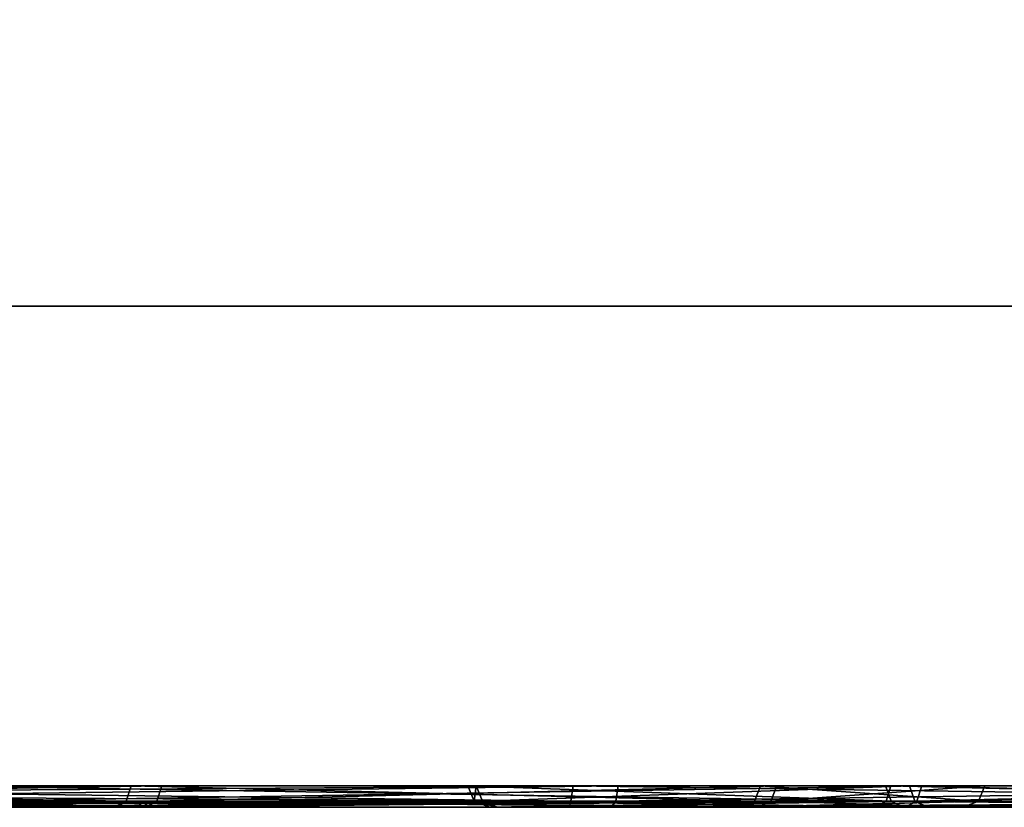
# Model space of a CAD drawing. Header units: millimetres. Extents: x -150 to 150, y -85 to 1149.
# Tile 215 of 256: x 111.91 to 113.28, y 1007.2 to 1008.3. Entities that reach past the tile are written whole.
import ezdxf

# ---------------------------------------------------------------- set-up
doc = ezdxf.new("R2010")
doc.units = ezdxf.units.MM
doc.header["$LTSCALE"] = 21.359881
for name, color, linetype in [('2381', 7, 'CONTINUOUS'), ('2382', 7, 'CONTINUOUS'), ('2383', 7, 'CONTINUOUS'), ('2422', 7, 'CONTINUOUS'), ('2423', 7, 'CONTINUOUS'), ('2424', 7, 'CONTINUOUS'), ('2461', 7, 'CONTINUOUS'), ('2462', 7, 'CONTINUOUS'), ('2465', 7, 'CONTINUOUS'), ('2502', 7, 'CONTINUOUS'), ('2503', 7, 'CONTINUOUS'), ('2506', 7, 'CONTINUOUS'), ('3659', 7, 'CONTINUOUS'), ('3660', 7, 'CONTINUOUS'), ('3691', 7, 'CONTINUOUS'), ('3692', 7, 'CONTINUOUS'), ('3695', 7, 'CONTINUOUS'), ('3732', 7, 'CONTINUOUS'), ('3733', 7, 'CONTINUOUS'), ('3736', 7, 'CONTINUOUS'), ('3773', 7, 'CONTINUOUS'), ('3774', 7, 'CONTINUOUS'), ('3777', 7, 'CONTINUOUS'), ('9022', 7, 'CONTINUOUS'), ('9024', 7, 'CONTINUOUS')]:
    doc.layers.add(name, color=color, linetype=linetype)

msp = doc.modelspace()

# ---------------------------------------------------------------- linework, layer by layer
at = {"layer": '2381', "linetype": 'CONTINUOUS'}
for points in [[(112.5614, 1007.2, 258.0775), (113.1412, 1007.2, 259.7041), (112.5405, 1007.2088, 258.0813), (112.5614, 1007.2, 258.0775)], [(112.5405, 1007.2088, 258.0813), (113.1412, 1007.2, 259.7041), (113.1225, 1007.2088, 259.7142), (112.5405, 1007.2088, 258.0813)], [(112.5521, 1007.2088, 256.3479), (112.5614, 1007.2, 258.0775), (112.5405, 1007.2088, 258.0813), (112.5521, 1007.2088, 256.3479)], [(112.5726, 1007.2, 256.3538), (112.5614, 1007.2, 258.0775), (112.5521, 1007.2088, 256.3479), (112.5726, 1007.2, 256.3538)], [(113.172, 1007.2, 254.7374), (112.5726, 1007.2, 256.3538), (112.5521, 1007.2088, 256.3479), (113.172, 1007.2, 254.7374)], [(113.1558, 1007.2088, 254.723), (113.172, 1007.2, 254.7374), (112.5521, 1007.2088, 256.3479), (113.1558, 1007.2088, 254.723)], [(113.1225, 1007.2088, 259.7142), (113.1412, 1007.2, 259.7041), (114.2278, 1007.2088, 261.0495), (113.1225, 1007.2088, 259.7142)], [(113.1412, 1007.2, 259.7041), (114.2419, 1007.2, 261.0335), (114.2278, 1007.2088, 261.0495), (113.1412, 1007.2, 259.7041)], [(114.2886, 1007.2, 253.4222), (113.172, 1007.2, 254.7374), (113.1558, 1007.2088, 254.723), (114.2886, 1007.2, 253.4222)], [(114.2789, 1007.2088, 253.4026), (114.2886, 1007.2, 253.4222), (113.1558, 1007.2088, 254.723), (114.2789, 1007.2088, 253.4026)]]:
    msp.add_3dface(points, dxfattribs=at)
at = {"layer": '2382', "linetype": 'CONTINUOUS'}
for points in [[(112.5405, 1007.2088, 258.0813), (113.1225, 1007.2088, 259.7142), (112.5318, 1007.23, 258.0828), (112.5405, 1007.2088, 258.0813)], [(112.5435, 1007.23, 256.3464), (112.5405, 1007.2088, 258.0813), (112.5318, 1007.23, 258.0828), (112.5435, 1007.23, 256.3464)], [(112.5318, 1007.23, 258.0828), (113.1225, 1007.2088, 259.7142), (113.1148, 1007.23, 259.7185), (112.5318, 1007.23, 258.0828)], [(112.5521, 1007.2088, 256.3479), (112.5405, 1007.2088, 258.0813), (112.5435, 1007.23, 256.3464), (112.5521, 1007.2088, 256.3479)], [(113.1483, 1007.23, 254.7186), (112.5521, 1007.2088, 256.3479), (112.5435, 1007.23, 256.3464), (113.1483, 1007.23, 254.7186)], [(113.1558, 1007.2088, 254.723), (112.5521, 1007.2088, 256.3479), (113.1483, 1007.23, 254.7186), (113.1558, 1007.2088, 254.723)], [(113.1225, 1007.2088, 259.7142), (114.2278, 1007.2088, 261.0495), (113.1148, 1007.23, 259.7185), (113.1225, 1007.2088, 259.7142)], [(113.1148, 1007.23, 259.7185), (114.2278, 1007.2088, 261.0495), (114.2221, 1007.23, 261.0561), (113.1148, 1007.23, 259.7185)], [(114.2733, 1007.23, 253.3959), (113.1558, 1007.2088, 254.723), (113.1483, 1007.23, 254.7186), (114.2733, 1007.23, 253.3959)], [(114.2789, 1007.2088, 253.4026), (113.1558, 1007.2088, 254.723), (114.2733, 1007.23, 253.3959), (114.2789, 1007.2088, 253.4026)]]:
    msp.add_3dface(points, dxfattribs=at)
at = {"layer": '2383', "linetype": 'CONTINUOUS'}
for points in [[(113.1412, 1007.2, 259.7041), (112.5614, 1007.2, 258.0775), (112.5726, 1007.2, 256.3538), (113.1412, 1007.2, 259.7041)], [(114.2419, 1007.2, 261.0335), (113.1412, 1007.2, 259.7041), (112.5726, 1007.2, 256.3538), (114.2419, 1007.2, 261.0335)], [(114.2419, 1007.2, 261.0335), (112.5726, 1007.2, 256.3538), (113.172, 1007.2, 254.7374), (114.2419, 1007.2, 261.0335)], [(115.7311, 1007.2, 261.9065), (114.2419, 1007.2, 261.0335), (113.172, 1007.2, 254.7374), (115.7311, 1007.2, 261.9065)], [(115.7311, 1007.2, 261.9065), (113.172, 1007.2, 254.7374), (114.2886, 1007.2, 253.4222), (115.7311, 1007.2, 261.9065)]]:
    msp.add_3dface(points, dxfattribs=at)
at = {"layer": '2422', "linetype": 'CONTINUOUS'}
for points in [[(112.5729, 1007.2, 341.8573), (112.5615, 1007.2, 343.5832), (112.5405, 1007.2088, 343.5864), (112.5729, 1007.2, 341.8573)], [(112.5405, 1007.2088, 343.5864), (112.5615, 1007.2, 343.5832), (113.1225, 1007.2088, 345.2192), (112.5405, 1007.2088, 343.5864)], [(112.5521, 1007.2088, 341.853), (112.5729, 1007.2, 341.8573), (112.5405, 1007.2088, 343.5864), (112.5521, 1007.2088, 341.853)], [(113.1558, 1007.2088, 340.2281), (112.5729, 1007.2, 341.8573), (112.5521, 1007.2088, 341.853), (113.1558, 1007.2088, 340.2281)], [(112.5615, 1007.2, 343.5832), (113.1412, 1007.2, 345.2092), (113.1225, 1007.2088, 345.2192), (112.5615, 1007.2, 343.5832)], [(113.1743, 1007.2, 340.2385), (112.5729, 1007.2, 341.8573), (113.1558, 1007.2088, 340.2281), (113.1743, 1007.2, 340.2385)], [(113.1412, 1007.2, 345.2092), (114.2408, 1007.2, 346.5376), (113.1225, 1007.2088, 345.2192), (113.1412, 1007.2, 345.2092)], [(113.1225, 1007.2088, 345.2192), (114.2408, 1007.2, 346.5376), (114.2278, 1007.2088, 346.5545), (113.1225, 1007.2088, 345.2192)], [(114.2789, 1007.2088, 338.9077), (113.1743, 1007.2, 340.2385), (113.1558, 1007.2088, 340.2281), (114.2789, 1007.2088, 338.9077)], [(114.2909, 1007.2, 338.9253), (113.1743, 1007.2, 340.2385), (114.2789, 1007.2088, 338.9077), (114.2909, 1007.2, 338.9253)]]:
    msp.add_3dface(points, dxfattribs=at)
at = {"layer": '2423', "linetype": 'CONTINUOUS'}
for points in [[(112.5405, 1007.2088, 343.5864), (113.1225, 1007.2088, 345.2192), (112.5318, 1007.23, 343.5878), (112.5405, 1007.2088, 343.5864)], [(112.5435, 1007.23, 341.8514), (112.5405, 1007.2088, 343.5864), (112.5318, 1007.23, 343.5878), (112.5435, 1007.23, 341.8514)], [(112.5318, 1007.23, 343.5878), (113.1225, 1007.2088, 345.2192), (113.1148, 1007.23, 345.2235), (112.5318, 1007.23, 343.5878)], [(112.5521, 1007.2088, 341.853), (112.5405, 1007.2088, 343.5864), (112.5435, 1007.23, 341.8514), (112.5521, 1007.2088, 341.853)], [(113.1483, 1007.23, 340.2236), (112.5521, 1007.2088, 341.853), (112.5435, 1007.23, 341.8514), (113.1483, 1007.23, 340.2236)], [(113.1558, 1007.2088, 340.2281), (112.5521, 1007.2088, 341.853), (113.1483, 1007.23, 340.2236), (113.1558, 1007.2088, 340.2281)], [(113.1225, 1007.2088, 345.2192), (114.2278, 1007.2088, 346.5545), (113.1148, 1007.23, 345.2235), (113.1225, 1007.2088, 345.2192)], [(113.1148, 1007.23, 345.2235), (114.2278, 1007.2088, 346.5545), (114.2221, 1007.23, 346.5612), (113.1148, 1007.23, 345.2235)], [(114.2733, 1007.23, 338.9009), (113.1558, 1007.2088, 340.2281), (113.1483, 1007.23, 340.2236), (114.2733, 1007.23, 338.9009)], [(114.2789, 1007.2088, 338.9077), (113.1558, 1007.2088, 340.2281), (114.2733, 1007.23, 338.9009), (114.2789, 1007.2088, 338.9077)]]:
    msp.add_3dface(points, dxfattribs=at)
at = {"layer": '2424', "linetype": 'CONTINUOUS'}
for points in [[(113.1412, 1007.2, 345.2092), (112.5615, 1007.2, 343.5832), (115.789, 1007.2, 338.0724), (113.1412, 1007.2, 345.2092)], [(112.5615, 1007.2, 343.5832), (112.5729, 1007.2, 341.8573), (114.2909, 1007.2, 338.9253), (112.5615, 1007.2, 343.5832)], [(112.5615, 1007.2, 343.5832), (114.2909, 1007.2, 338.9253), (115.789, 1007.2, 338.0724), (112.5615, 1007.2, 343.5832)], [(112.5729, 1007.2, 341.8573), (113.1743, 1007.2, 340.2385), (114.2909, 1007.2, 338.9253), (112.5729, 1007.2, 341.8573)], [(114.2408, 1007.2, 346.5376), (113.1412, 1007.2, 345.2092), (117.4898, 1007.2, 337.7827), (114.2408, 1007.2, 346.5376)], [(113.1412, 1007.2, 345.2092), (115.789, 1007.2, 338.0724), (117.4898, 1007.2, 337.7827), (113.1412, 1007.2, 345.2092)]]:
    msp.add_3dface(points, dxfattribs=at)
at = {"layer": '2461', "linetype": 'CONTINUOUS'}
for points in [[(110.7198, 1007.2088, 241.8391), (111.4238, 1007.2, 241.3272), (112.0551, 1007.2088, 240.7338), (110.7198, 1007.2088, 241.8391)], [(112.0813, 1007.2, 234.3305), (110.7665, 1007.2, 233.2124), (110.7776, 1007.2088, 233.1943), (112.0813, 1007.2, 234.3305)], [(112.098, 1007.2088, 234.3173), (112.0813, 1007.2, 234.3305), (110.7776, 1007.2088, 233.1943), (112.098, 1007.2088, 234.3173)], [(111.4238, 1007.2, 241.3272), (112.0422, 1007.2, 240.7161), (112.0551, 1007.2088, 240.7338), (111.4238, 1007.2, 241.3272)], [(112.0422, 1007.2, 240.7161), (112.9134, 1007.2, 239.2271), (112.9319, 1007.2088, 239.2384), (112.0422, 1007.2, 240.7161)], [(112.0551, 1007.2088, 240.7338), (112.0422, 1007.2, 240.7161), (112.9319, 1007.2088, 239.2384), (112.0551, 1007.2088, 240.7338)], [(112.9348, 1007.2, 235.8317), (112.0813, 1007.2, 234.3305), (112.9547, 1007.2088, 235.8243), (112.9348, 1007.2, 235.8317)], [(112.9547, 1007.2088, 235.8243), (112.0813, 1007.2, 234.3305), (112.098, 1007.2088, 234.3173), (112.9547, 1007.2088, 235.8243)], [(112.9134, 1007.2, 239.2271), (113.223, 1007.2, 237.5312), (113.2443, 1007.2088, 237.5333), (112.9134, 1007.2, 239.2271)], [(112.9319, 1007.2088, 239.2384), (112.9134, 1007.2, 239.2271), (113.2443, 1007.2088, 237.5333), (112.9319, 1007.2088, 239.2384)], [(113.223, 1007.2, 237.5312), (112.9348, 1007.2, 235.8317), (113.2443, 1007.2088, 237.5333), (113.223, 1007.2, 237.5312)], [(113.2443, 1007.2088, 237.5333), (112.9348, 1007.2, 235.8317), (112.9547, 1007.2088, 235.8243), (113.2443, 1007.2088, 237.5333)]]:
    msp.add_3dface(points, dxfattribs=at)
at = {"layer": '2462', "linetype": 'CONTINUOUS'}
for points in [[(110.7231, 1007.2185, 241.8447), (112.0551, 1007.2088, 240.7338), (110.7242, 1007.23, 241.8467), (110.7231, 1007.2185, 241.8447)], [(110.7242, 1007.23, 241.8467), (112.0551, 1007.2088, 240.7338), (112.0618, 1007.23, 240.7395), (110.7242, 1007.23, 241.8467)], [(112.098, 1007.2088, 234.3173), (110.7776, 1007.2088, 233.1943), (112.1048, 1007.23, 234.3117), (112.098, 1007.2088, 234.3173)], [(112.1048, 1007.23, 234.3117), (110.7776, 1007.2088, 233.1943), (110.7821, 1007.23, 233.1867), (112.1048, 1007.23, 234.3117)], [(112.0551, 1007.2088, 240.7338), (112.9319, 1007.2088, 239.2384), (112.0618, 1007.23, 240.7395), (112.0551, 1007.2088, 240.7338)], [(112.0618, 1007.23, 240.7395), (112.9319, 1007.2088, 239.2384), (112.9401, 1007.23, 239.2415), (112.0618, 1007.23, 240.7395)], [(112.9547, 1007.2088, 235.8243), (112.098, 1007.2088, 234.3173), (112.963, 1007.23, 235.8213), (112.9547, 1007.2088, 235.8243)], [(112.963, 1007.23, 235.8213), (112.098, 1007.2088, 234.3173), (112.1048, 1007.23, 234.3117), (112.963, 1007.23, 235.8213)], [(112.9319, 1007.2088, 239.2384), (113.2443, 1007.2088, 237.5333), (112.9401, 1007.23, 239.2415), (112.9319, 1007.2088, 239.2384)], [(112.9401, 1007.23, 239.2415), (113.2443, 1007.2088, 237.5333), (113.2531, 1007.23, 237.5334), (112.9401, 1007.23, 239.2415)], [(113.2443, 1007.2088, 237.5333), (112.9547, 1007.2088, 235.8243), (113.2531, 1007.23, 237.5334), (113.2443, 1007.2088, 237.5333)], [(113.2531, 1007.23, 237.5334), (112.9547, 1007.2088, 235.8243), (112.963, 1007.23, 235.8213), (113.2531, 1007.23, 237.5334)], [(110.7198, 1007.2088, 241.8391), (112.0551, 1007.2088, 240.7338), (110.7231, 1007.2185, 241.8447), (110.7198, 1007.2088, 241.8391)]]:
    msp.add_3dface(points, dxfattribs=at)
at = {"layer": '2465', "linetype": 'CONTINUOUS'}
for points in [[(107.424, 1007.2, 232.5997), (109.1484, 1007.2, 232.6113), (112.0422, 1007.2, 240.7161), (107.424, 1007.2, 232.5997)], [(107.424, 1007.2, 232.5997), (112.0422, 1007.2, 240.7161), (111.4238, 1007.2, 241.3272), (107.424, 1007.2, 232.5997)], [(109.1484, 1007.2, 232.6113), (110.7665, 1007.2, 233.2124), (112.9134, 1007.2, 239.2271), (109.1484, 1007.2, 232.6113)], [(109.1484, 1007.2, 232.6113), (112.9134, 1007.2, 239.2271), (112.0422, 1007.2, 240.7161), (109.1484, 1007.2, 232.6113)], [(110.7665, 1007.2, 233.2124), (112.0813, 1007.2, 234.3305), (113.223, 1007.2, 237.5312), (110.7665, 1007.2, 233.2124)], [(110.7665, 1007.2, 233.2124), (113.223, 1007.2, 237.5312), (112.9134, 1007.2, 239.2271), (110.7665, 1007.2, 233.2124)], [(112.0813, 1007.2, 234.3305), (112.9348, 1007.2, 235.8317), (113.223, 1007.2, 237.5312), (112.0813, 1007.2, 234.3305)]]:
    msp.add_3dface(points, dxfattribs=at)
at = {"layer": '2502', "linetype": 'CONTINUOUS'}
for points in [[(110.7111, 1007.2, 366.8196), (112.0388, 1007.2, 365.7203), (110.7198, 1007.2088, 366.8391), (110.7111, 1007.2, 366.8196)], [(110.7198, 1007.2088, 366.8391), (112.0388, 1007.2, 365.7203), (112.0551, 1007.2088, 365.7338), (110.7198, 1007.2088, 366.8391)], [(111.4732, 1007.2, 358.7143), (110.7669, 1007.2, 358.2126), (112.098, 1007.2088, 359.3173), (111.4732, 1007.2, 358.7143)], [(112.098, 1007.2088, 359.3173), (110.7669, 1007.2, 358.2126), (110.7727, 1007.2023, 358.2026), (112.098, 1007.2088, 359.3173)], [(110.7776, 1007.2088, 358.1943), (112.098, 1007.2088, 359.3173), (110.7727, 1007.2023, 358.2026), (110.7776, 1007.2088, 358.1943)], [(112.0823, 1007.2, 359.3317), (111.4732, 1007.2, 358.7143), (112.098, 1007.2088, 359.3173), (112.0823, 1007.2, 359.3317)], [(112.0388, 1007.2, 365.7203), (112.9122, 1007.2, 364.2305), (112.0551, 1007.2088, 365.7338), (112.0388, 1007.2, 365.7203)], [(112.0551, 1007.2088, 365.7338), (112.9122, 1007.2, 364.2305), (112.9319, 1007.2088, 364.2384), (112.0551, 1007.2088, 365.7338)], [(112.9345, 1007.2, 360.8309), (112.0823, 1007.2, 359.3317), (112.9547, 1007.2088, 360.8243), (112.9345, 1007.2, 360.8309)], [(112.9547, 1007.2088, 360.8243), (112.0823, 1007.2, 359.3317), (112.098, 1007.2088, 359.3173), (112.9547, 1007.2088, 360.8243)], [(112.9122, 1007.2, 364.2305), (113.223, 1007.2, 362.5328), (113.2443, 1007.2088, 362.5333), (112.9122, 1007.2, 364.2305)], [(112.9319, 1007.2088, 364.2384), (112.9122, 1007.2, 364.2305), (113.2443, 1007.2088, 362.5333), (112.9319, 1007.2088, 364.2384)], [(113.223, 1007.2, 362.5328), (112.9345, 1007.2, 360.8309), (112.9547, 1007.2088, 360.8243), (113.223, 1007.2, 362.5328)], [(113.2443, 1007.2088, 362.5333), (113.223, 1007.2, 362.5328), (112.9547, 1007.2088, 360.8243), (113.2443, 1007.2088, 362.5333)]]:
    msp.add_3dface(points, dxfattribs=at)
at = {"layer": '2503', "linetype": 'CONTINUOUS'}
for points in [[(110.7198, 1007.2088, 366.8391), (112.0551, 1007.2088, 365.7338), (110.7242, 1007.23, 366.8467), (110.7198, 1007.2088, 366.8391)], [(110.7242, 1007.23, 366.8467), (112.0551, 1007.2088, 365.7338), (112.0618, 1007.23, 365.7395), (110.7242, 1007.23, 366.8467)], [(112.098, 1007.2088, 359.3173), (110.7776, 1007.2088, 358.1943), (112.1048, 1007.23, 359.3117), (112.098, 1007.2088, 359.3173)], [(110.7776, 1007.2088, 358.1943), (110.7809, 1007.2185, 358.1886), (112.1048, 1007.23, 359.3117), (110.7776, 1007.2088, 358.1943)], [(110.7809, 1007.2185, 358.1886), (110.7821, 1007.23, 358.1867), (112.1048, 1007.23, 359.3117), (110.7809, 1007.2185, 358.1886)], [(112.0551, 1007.2088, 365.7338), (112.9319, 1007.2088, 364.2384), (112.0618, 1007.23, 365.7395), (112.0551, 1007.2088, 365.7338)], [(112.0618, 1007.23, 365.7395), (112.9319, 1007.2088, 364.2384), (112.9401, 1007.23, 364.2415), (112.0618, 1007.23, 365.7395)], [(112.9547, 1007.2088, 360.8243), (112.098, 1007.2088, 359.3173), (112.963, 1007.23, 360.8213), (112.9547, 1007.2088, 360.8243)], [(112.963, 1007.23, 360.8213), (112.098, 1007.2088, 359.3173), (112.1048, 1007.23, 359.3117), (112.963, 1007.23, 360.8213)], [(112.9319, 1007.2088, 364.2384), (113.2443, 1007.2088, 362.5333), (112.9401, 1007.23, 364.2415), (112.9319, 1007.2088, 364.2384)], [(112.9401, 1007.23, 364.2415), (113.2443, 1007.2088, 362.5333), (113.2531, 1007.23, 362.5334), (112.9401, 1007.23, 364.2415)], [(113.2443, 1007.2088, 362.5333), (112.9547, 1007.2088, 360.8243), (113.2531, 1007.23, 362.5334), (113.2443, 1007.2088, 362.5333)], [(113.2531, 1007.23, 362.5334), (112.9547, 1007.2088, 360.8243), (112.963, 1007.23, 360.8213), (113.2531, 1007.23, 362.5334)]]:
    msp.add_3dface(points, dxfattribs=at)
at = {"layer": '2506', "linetype": 'CONTINUOUS'}
for points in [[(111.4732, 1007.2, 358.7143), (112.0823, 1007.2, 359.3317), (106.524, 1007.2, 367.1595), (111.4732, 1007.2, 358.7143)], [(112.0823, 1007.2, 359.3317), (107.3624, 1007.2, 367.3895), (106.524, 1007.2, 367.1595), (112.0823, 1007.2, 359.3317)], [(112.0823, 1007.2, 359.3317), (112.9345, 1007.2, 360.8309), (107.3624, 1007.2, 367.3895), (112.0823, 1007.2, 359.3317)], [(112.9345, 1007.2, 360.8309), (109.0876, 1007.2, 367.3994), (107.3624, 1007.2, 367.3895), (112.9345, 1007.2, 360.8309)], [(112.9345, 1007.2, 360.8309), (113.223, 1007.2, 362.5328), (109.0876, 1007.2, 367.3994), (112.9345, 1007.2, 360.8309)], [(113.223, 1007.2, 362.5328), (110.7111, 1007.2, 366.8196), (109.0876, 1007.2, 367.3994), (113.223, 1007.2, 362.5328)], [(113.223, 1007.2, 362.5328), (112.9122, 1007.2, 364.2305), (110.7111, 1007.2, 366.8196), (113.223, 1007.2, 362.5328)], [(112.9122, 1007.2, 364.2305), (112.0388, 1007.2, 365.7203), (110.7111, 1007.2, 366.8196), (112.9122, 1007.2, 364.2305)]]:
    msp.add_3dface(points, dxfattribs=at)
at = {"layer": '3659', "linetype": 'CONTINUOUS'}
for points in [[(112.0714, 1007.206, 300.6282), (111.618, 1007.2015, 301.0871), (111.6138, 1007.206, 301.0797), (112.0714, 1007.206, 300.6282)], [(112.0788, 1007.2015, 300.6325), (111.618, 1007.2015, 301.0871), (112.0714, 1007.206, 300.6282), (112.0788, 1007.2015, 300.6325)], [(111.6325, 1007.2015, 298.9212), (112.0871, 1007.2015, 299.382), (111.6282, 1007.206, 298.9286), (111.6325, 1007.2015, 298.9212)], [(111.6282, 1007.206, 298.9286), (112.0871, 1007.2015, 299.382), (112.0797, 1007.206, 299.3862), (111.6282, 1007.206, 298.9286)], [(112.242, 1007.206, 300.0083), (112.0788, 1007.2015, 300.6325), (112.0714, 1007.206, 300.6282), (112.242, 1007.206, 300.0083)], [(112.2505, 1007.2015, 300.0084), (112.0788, 1007.2015, 300.6325), (112.242, 1007.206, 300.0083), (112.2505, 1007.2015, 300.0084)], [(112.0871, 1007.2015, 299.382), (112.2505, 1007.2015, 300.0084), (112.0797, 1007.206, 299.3862), (112.0871, 1007.2015, 299.382)], [(112.0797, 1007.206, 299.3862), (112.2505, 1007.2015, 300.0084), (112.242, 1007.206, 300.0083), (112.0797, 1007.206, 299.3862)]]:
    msp.add_3dface(points, dxfattribs=at)
at = {"layer": '3660', "linetype": 'CONTINUOUS'}
for points in [[(111.618, 1007.2015, 301.0871), (112.0788, 1007.2015, 300.6325), (111.6231, 1007.2, 301.0951), (111.618, 1007.2015, 301.0871)], [(111.6231, 1007.2, 301.0951), (112.0788, 1007.2015, 300.6325), (112.0869, 1007.2, 300.6373), (111.6231, 1007.2, 301.0951)], [(112.0871, 1007.2015, 299.382), (111.6325, 1007.2015, 298.9212), (111.6402, 1007.2, 298.9148), (112.0871, 1007.2015, 299.382)], [(112.0964, 1007.2, 299.3792), (112.0871, 1007.2015, 299.382), (111.6402, 1007.2, 298.9148), (112.0964, 1007.2, 299.3792)], [(112.0788, 1007.2015, 300.6325), (112.2505, 1007.2015, 300.0084), (112.26, 1007.2, 300.0085), (112.0788, 1007.2015, 300.6325)], [(112.0869, 1007.2, 300.6373), (112.0788, 1007.2015, 300.6325), (112.26, 1007.2, 300.0085), (112.0869, 1007.2, 300.6373)], [(112.2505, 1007.2015, 300.0084), (112.0871, 1007.2015, 299.382), (112.0964, 1007.2, 299.3792), (112.2505, 1007.2015, 300.0084)], [(112.26, 1007.2, 300.0085), (112.2505, 1007.2015, 300.0084), (112.0964, 1007.2, 299.3792), (112.26, 1007.2, 300.0085)]]:
    msp.add_3dface(points, dxfattribs=at)
at = {"layer": '3691', "linetype": 'CONTINUOUS'}
for points in [[(110.9667, 1007.2088, 304.9911), (111.8323, 1007.2, 304.8998), (112.6757, 1007.2088, 304.7015), (110.9667, 1007.2088, 304.9911)], [(111.8958, 1007.2, 295.1114), (111.0332, 1007.2, 295.0301), (112.7384, 1007.2088, 295.3213), (111.8958, 1007.2, 295.1114)], [(112.7384, 1007.2088, 295.3213), (111.0332, 1007.2, 295.0301), (111.0333, 1007.2023, 295.0186), (112.7384, 1007.2088, 295.3213)], [(111.0333, 1007.2088, 295.0089), (112.7384, 1007.2088, 295.3213), (111.0333, 1007.2023, 295.0186), (111.0333, 1007.2088, 295.0089)], [(111.8323, 1007.2, 304.8998), (112.6733, 1007.2, 304.6798), (112.6757, 1007.2088, 304.7015), (111.8323, 1007.2, 304.8998)], [(112.732, 1007.2, 295.3416), (111.8958, 1007.2, 295.1114), (112.7384, 1007.2088, 295.3213), (112.732, 1007.2, 295.3416)], [(112.6733, 1007.2, 304.6798), (114.1724, 1007.2, 303.8258), (114.1827, 1007.2088, 303.8448), (112.6733, 1007.2, 304.6798)], [(112.6757, 1007.2088, 304.7015), (112.6733, 1007.2, 304.6798), (114.1827, 1007.2088, 303.8448), (112.6757, 1007.2088, 304.7015)], [(114.2196, 1007.2, 296.2139), (112.732, 1007.2, 295.3416), (114.2338, 1007.2088, 296.198), (114.2196, 1007.2, 296.2139)], [(114.2338, 1007.2088, 296.198), (112.732, 1007.2, 295.3416), (112.7384, 1007.2088, 295.3213), (114.2338, 1007.2088, 296.198)]]:
    msp.add_3dface(points, dxfattribs=at)
at = {"layer": '3692', "linetype": 'CONTINUOUS'}
for points in [[(110.9666, 1007.2185, 304.9976), (112.6757, 1007.2088, 304.7015), (110.9666, 1007.23, 304.9999), (110.9666, 1007.2185, 304.9976)], [(110.9666, 1007.23, 304.9999), (112.6757, 1007.2088, 304.7015), (112.6787, 1007.23, 304.7098), (110.9666, 1007.23, 304.9999)], [(112.7384, 1007.2088, 295.3213), (111.0333, 1007.2088, 295.0089), (112.7415, 1007.23, 295.3131), (112.7384, 1007.2088, 295.3213)], [(111.0333, 1007.2088, 295.0089), (111.0334, 1007.2185, 295.0024), (112.7415, 1007.23, 295.3131), (111.0333, 1007.2088, 295.0089)], [(111.0334, 1007.2185, 295.0024), (111.0334, 1007.23, 295.0001), (112.7415, 1007.23, 295.3131), (111.0334, 1007.2185, 295.0024)], [(112.6757, 1007.2088, 304.7015), (114.1827, 1007.2088, 303.8448), (112.6787, 1007.23, 304.7098), (112.6757, 1007.2088, 304.7015)], [(112.6787, 1007.23, 304.7098), (114.1827, 1007.2088, 303.8448), (114.1883, 1007.23, 303.8516), (112.6787, 1007.23, 304.7098)], [(114.2338, 1007.2088, 296.198), (112.7384, 1007.2088, 295.3213), (114.2395, 1007.23, 296.1913), (114.2338, 1007.2088, 296.198)], [(114.2395, 1007.23, 296.1913), (112.7384, 1007.2088, 295.3213), (112.7415, 1007.23, 295.3131), (114.2395, 1007.23, 296.1913)], [(110.9667, 1007.2088, 304.9911), (112.6757, 1007.2088, 304.7015), (110.9666, 1007.2185, 304.9976), (110.9667, 1007.2088, 304.9911)]]:
    msp.add_3dface(points, dxfattribs=at)
at = {"layer": '3695', "linetype": 'CONTINUOUS'}
for points in [[(111.8958, 1007.2, 295.1114), (112.732, 1007.2, 295.3416), (111.8323, 1007.2, 304.8998), (111.8958, 1007.2, 295.1114)], [(112.732, 1007.2, 295.3416), (112.6733, 1007.2, 304.6798), (111.8323, 1007.2, 304.8998), (112.732, 1007.2, 295.3416)], [(112.732, 1007.2, 295.3416), (114.2196, 1007.2, 296.2139), (112.6733, 1007.2, 304.6798), (112.732, 1007.2, 295.3416)], [(114.2196, 1007.2, 296.2139), (114.1724, 1007.2, 303.8258), (112.6733, 1007.2, 304.6798), (114.2196, 1007.2, 296.2139)]]:
    msp.add_3dface(points, dxfattribs=at)
at = {"layer": '3732', "linetype": 'CONTINUOUS'}
for points in [[(111.7742, 1007.2, 285.0432), (113.1022, 1007.2, 283.9419), (113.1156, 1007.2088, 283.9588), (111.7742, 1007.2, 285.0432)], [(111.7803, 1007.2088, 285.0641), (111.7742, 1007.2, 285.0432), (113.1156, 1007.2088, 283.9588), (111.7803, 1007.2088, 285.0641)], [(113.1419, 1007.2, 277.5556), (111.8269, 1007.2, 276.4374), (111.8381, 1007.2088, 276.4193), (113.1419, 1007.2, 277.5556)], [(113.1585, 1007.2088, 277.5424), (113.1419, 1007.2, 277.5556), (111.8381, 1007.2088, 276.4193), (113.1585, 1007.2088, 277.5424)], [(113.1022, 1007.2, 283.9419), (113.9732, 1007.2, 282.4541), (113.9924, 1007.2088, 282.4634), (113.1022, 1007.2, 283.9419)], [(113.1156, 1007.2088, 283.9588), (113.1022, 1007.2, 283.9419), (113.9924, 1007.2088, 282.4634), (113.1156, 1007.2088, 283.9588)], [(113.995, 1007.2, 279.056), (113.1419, 1007.2, 277.5556), (113.1585, 1007.2088, 277.5424), (113.995, 1007.2, 279.056)], [(114.0152, 1007.2088, 279.0493), (113.995, 1007.2, 279.056), (113.1585, 1007.2088, 277.5424), (114.0152, 1007.2088, 279.0493)]]:
    msp.add_3dface(points, dxfattribs=at)
at = {"layer": '3733', "linetype": 'CONTINUOUS'}
for points in [[(111.7803, 1007.2088, 285.0641), (113.1156, 1007.2088, 283.9588), (111.7847, 1007.23, 285.0718), (111.7803, 1007.2088, 285.0641)], [(111.7847, 1007.23, 285.0718), (113.1156, 1007.2088, 283.9588), (113.1223, 1007.23, 283.9645), (111.7847, 1007.23, 285.0718)], [(113.1585, 1007.2088, 277.5424), (111.8381, 1007.2088, 276.4193), (113.1653, 1007.23, 277.5368), (113.1585, 1007.2088, 277.5424)], [(113.1653, 1007.23, 277.5368), (111.8381, 1007.2088, 276.4193), (111.8425, 1007.23, 276.4117), (113.1653, 1007.23, 277.5368)], [(113.1156, 1007.2088, 283.9588), (113.9924, 1007.2088, 282.4634), (113.1223, 1007.23, 283.9645), (113.1156, 1007.2088, 283.9588)], [(113.1223, 1007.23, 283.9645), (113.9924, 1007.2088, 282.4634), (114.0006, 1007.23, 282.4665), (113.1223, 1007.23, 283.9645)], [(114.0152, 1007.2088, 279.0493), (113.1585, 1007.2088, 277.5424), (114.0234, 1007.23, 279.0464), (114.0152, 1007.2088, 279.0493)], [(114.0234, 1007.23, 279.0464), (113.1585, 1007.2088, 277.5424), (113.1653, 1007.23, 277.5368), (114.0234, 1007.23, 279.0464)]]:
    msp.add_3dface(points, dxfattribs=at)
at = {"layer": '3736', "linetype": 'CONTINUOUS'}
for points in [[(111.8269, 1007.2, 276.4374), (113.1022, 1007.2, 283.9419), (111.7742, 1007.2, 285.0432), (111.8269, 1007.2, 276.4374)], [(111.8269, 1007.2, 276.4374), (113.1419, 1007.2, 277.5556), (113.1022, 1007.2, 283.9419), (111.8269, 1007.2, 276.4374)], [(113.1419, 1007.2, 277.5556), (113.9732, 1007.2, 282.4541), (113.1022, 1007.2, 283.9419), (113.1419, 1007.2, 277.5556)], [(113.1419, 1007.2, 277.5556), (113.995, 1007.2, 279.056), (113.9732, 1007.2, 282.4541), (113.1419, 1007.2, 277.5556)]]:
    msp.add_3dface(points, dxfattribs=at)
at = {"layer": '3773', "linetype": 'CONTINUOUS'}
for points in [[(111.7735, 1007.2, 323.5935), (113.1008, 1007.2, 322.4934), (113.1156, 1007.2088, 322.5087), (111.7735, 1007.2, 323.5935)], [(111.7803, 1007.2088, 323.614), (111.7735, 1007.2, 323.5935), (113.1156, 1007.2088, 322.5087), (111.7803, 1007.2088, 323.614)], [(113.1418, 1007.2, 316.1054), (111.8283, 1007.2, 314.9881), (113.1585, 1007.2088, 316.0923), (113.1418, 1007.2, 316.1054)], [(113.1585, 1007.2088, 316.0923), (111.8283, 1007.2, 314.9881), (111.8381, 1007.2088, 314.9692), (113.1585, 1007.2088, 316.0923)], [(113.1008, 1007.2, 322.4934), (113.9723, 1007.2, 321.0063), (113.1156, 1007.2088, 322.5087), (113.1008, 1007.2, 322.4934)], [(113.1156, 1007.2088, 322.5087), (113.9723, 1007.2, 321.0063), (113.9924, 1007.2088, 321.0133), (113.1156, 1007.2088, 322.5087)], [(113.995, 1007.2, 317.606), (113.1418, 1007.2, 316.1054), (113.1585, 1007.2088, 316.0923), (113.995, 1007.2, 317.606)], [(114.0152, 1007.2088, 317.5992), (113.995, 1007.2, 317.606), (113.1585, 1007.2088, 316.0923), (114.0152, 1007.2088, 317.5992)]]:
    msp.add_3dface(points, dxfattribs=at)
at = {"layer": '3774', "linetype": 'CONTINUOUS'}
for points in [[(111.7803, 1007.2088, 323.614), (113.1156, 1007.2088, 322.5087), (111.7847, 1007.23, 323.6217), (111.7803, 1007.2088, 323.614)], [(111.7847, 1007.23, 323.6217), (113.1156, 1007.2088, 322.5087), (113.1223, 1007.23, 322.5144), (111.7847, 1007.23, 323.6217)], [(113.1585, 1007.2088, 316.0923), (111.8381, 1007.2088, 314.9692), (113.1653, 1007.23, 316.0867), (113.1585, 1007.2088, 316.0923)], [(113.1653, 1007.23, 316.0867), (111.8381, 1007.2088, 314.9692), (111.8425, 1007.23, 314.9616), (113.1653, 1007.23, 316.0867)], [(113.1156, 1007.2088, 322.5087), (113.9924, 1007.2088, 321.0133), (113.1223, 1007.23, 322.5144), (113.1156, 1007.2088, 322.5087)], [(113.1223, 1007.23, 322.5144), (113.9924, 1007.2088, 321.0133), (114.0006, 1007.23, 321.0164), (113.1223, 1007.23, 322.5144)], [(114.0152, 1007.2088, 317.5992), (113.1585, 1007.2088, 316.0923), (114.0234, 1007.23, 317.5963), (114.0152, 1007.2088, 317.5992)], [(114.0234, 1007.23, 317.5963), (113.1585, 1007.2088, 316.0923), (113.1653, 1007.23, 316.0867), (114.0234, 1007.23, 317.5963)]]:
    msp.add_3dface(points, dxfattribs=at)
at = {"layer": '3777', "linetype": 'CONTINUOUS'}
for points in [[(111.8283, 1007.2, 314.9881), (113.1418, 1007.2, 316.1054), (110.1489, 1007.2, 324.1742), (111.8283, 1007.2, 314.9881)], [(113.1418, 1007.2, 316.1054), (111.7735, 1007.2, 323.5935), (110.1489, 1007.2, 324.1742), (113.1418, 1007.2, 316.1054)], [(113.1418, 1007.2, 316.1054), (113.995, 1007.2, 317.606), (111.7735, 1007.2, 323.5935), (113.1418, 1007.2, 316.1054)], [(113.995, 1007.2, 317.606), (113.1008, 1007.2, 322.4934), (111.7735, 1007.2, 323.5935), (113.995, 1007.2, 317.606)], [(113.995, 1007.2, 317.606), (114.2835, 1007.2, 319.3076), (113.1008, 1007.2, 322.4934), (113.995, 1007.2, 317.606)], [(114.2835, 1007.2, 319.3076), (113.9723, 1007.2, 321.0063), (113.1008, 1007.2, 322.4934), (114.2835, 1007.2, 319.3076)]]:
    msp.add_3dface(points, dxfattribs=at)
at = {"layer": '9022', "linetype": 'CONTINUOUS'}
for points in [[(121.4967, 1007.9, 211.6548), (106.3174, 1007.9, 406.1274), (106.1816, 1007.9, 193.7372), (121.4967, 1007.9, 211.6548)], [(121.5899, 1007.9, 388.2167), (106.3174, 1007.9, 406.1274), (121.4967, 1007.9, 211.6548), (121.5899, 1007.9, 388.2167)]]:
    msp.add_3dface(points, dxfattribs=at)
at = {"layer": '9024', "linetype": 'CONTINUOUS'}
for points in [[(106.3174, 1007.9, 406.1274), (121.4967, 1009.4, 388.3452), (106.1816, 1009.4, 406.2628), (106.3174, 1007.9, 406.1274)], [(121.4967, 1007.9, 211.6548), (106.1816, 1007.9, 193.7372), (106.3174, 1009.4, 193.8726), (121.4967, 1007.9, 211.6548)], [(106.3174, 1007.9, 406.1274), (121.5899, 1007.9, 388.2167), (121.4967, 1009.4, 388.3452), (106.3174, 1007.9, 406.1274)], [(121.4967, 1007.9, 211.6548), (106.3174, 1009.4, 193.8726), (121.5899, 1009.4, 211.7833), (121.4967, 1007.9, 211.6548)]]:
    msp.add_3dface(points, dxfattribs=at)

doc.saveas('drawing.dxf')
